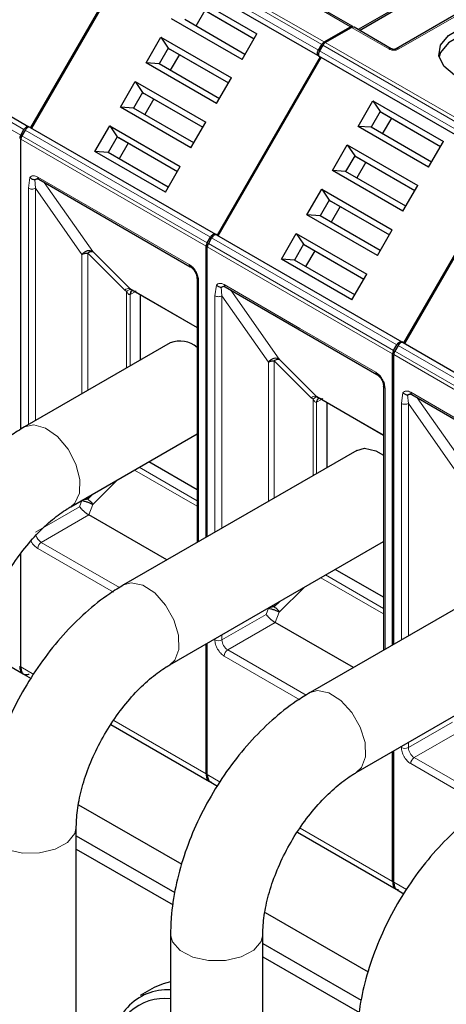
# Model space of a CAD drawing. Header units: millimetres. Extents: x 5 to 418, y 2 to 292.
# Tile 32 of 39: x 344 to 354, y 128 to 152. Entities that reach past the tile are written whole.
import ezdxf

# ---------------------------------------------------------------- set-up
doc = ezdxf.new("R2010")
doc.units = ezdxf.units.MM

msp = doc.modelspace()

# ---------------------------------------------------------------- linework, layer by layer
at = {"color": 7, "linetype": 'Continuous', "lineweight": 18}
for p, q in [((346.7324, 153.7817), (351.2296, 151.1855)), ((346.7924, 153.845), (351.2896, 151.2488)), ((346.653, 153.6442), (351.1502, 151.048)), ((351.1502, 150.9094), (346.653, 153.5056)), ((355.1928, 152.2859), (353.0998, 151.0776)), ((351.9264, 151.6164), (351.0213, 152.1389)), ((343.9254, 148.9851), (339.4282, 151.5813)), ((339.5075, 151.7187), (344.0047, 149.1226)), ((352.8598, 151.0776), (351.9547, 151.6001)), ((351.2579, 151.1691), (355.7551, 148.573)), ((351.3179, 151.2325), (355.8151, 148.6363)), ((351.1785, 151.0317), (355.6757, 148.4355)), ((355.6757, 148.2969), (351.1785, 150.8931)), ((348.4509, 146.3726), (343.9537, 148.9688)), ((344.033, 149.1062), (348.5302, 146.51)), ((348.426, 146.289), (343.9288, 148.8851)), ((344.1127, 147.6978), (344.1491, 147.9609)), ((344.3389, 147.9704), (346.1774, 146.9091)), ((344.2824, 147.6978), (344.2647, 147.9092)), ((344.4971, 147.8385), (345.6756, 146.1617)), ((344.1127, 141.9593), (344.1127, 147.6978)), ((344.2824, 147.6978), (345.412, 146.0912)), ((344.2824, 142.0572), (344.2824, 147.6978)), ((346.1774, 146.9091), (348.0159, 145.8477)), ((352.9515, 143.6765), (348.4543, 146.2726)), ((352.9764, 143.7601), (348.4792, 146.3563)), ((348.5585, 146.4937), (353.0557, 143.8975)), ((345.412, 146.0912), (345.4116, 142.7091)), ((345.5532, 146.1248), (345.5531, 142.7908)), ((346.4512, 145.2267), (345.5532, 146.1248)), ((345.6756, 146.1617), (346.5736, 145.2636)), ((348.2422, 145.4558), (348.2422, 139.1182)), ((348.6381, 145.0853), (348.6746, 145.3484)), ((348.8644, 145.3579), (350.7029, 144.2966)), ((346.4512, 145.2267), (346.4954, 145.1901)), ((346.4954, 145.1901), (346.4954, 143.3348)), ((346.5736, 145.2636), (348.207, 144.3207)), ((346.5803, 145.1168), (346.5941, 145.1243)), ((346.5803, 143.3838), (346.5803, 145.1168)), ((346.6844, 145.1765), (346.5941, 145.1243)), ((348.6381, 139.3468), (348.6381, 145.0853)), ((348.8079, 145.0852), (348.7902, 145.2967)), ((348.8079, 145.0852), (349.9374, 143.4787)), ((348.8079, 139.4447), (348.8079, 145.0852)), ((349.0226, 145.226), (350.2011, 143.5492)), ((350.7029, 144.2966), (352.5414, 143.2352)), ((353.084, 143.8812), (357.5812, 141.285)), ((357.477, 141.0639), (352.9798, 143.6601)), ((357.5018, 141.1476), (353.0046, 143.7438)), ((349.9374, 143.4787), (349.9371, 140.0966)), ((350.9767, 142.6142), (350.0786, 143.5123)), ((350.0786, 143.5123), (350.0786, 140.1783)), ((350.2011, 143.5492), (351.0991, 142.6511)), ((352.7676, 142.8433), (352.7676, 136.5057)), ((353.1636, 142.4728), (353.2001, 142.7359)), ((353.3333, 142.4727), (353.3157, 142.6842)), ((353.3899, 142.7454), (355.2284, 141.6841)), ((350.9767, 142.6142), (351.0209, 142.5776)), ((351.0209, 142.5776), (351.0209, 140.7223)), ((351.0991, 142.6511), (352.7325, 141.7082)), ((351.1057, 142.5043), (351.1196, 142.5118)), ((351.1057, 140.7713), (351.1057, 142.5043)), ((351.2099, 142.5639), (351.1196, 142.5118)), ((353.1636, 136.7343), (353.1636, 142.4728)), ((353.3333, 142.4727), (354.4629, 140.8662)), ((353.3333, 136.8322), (353.3333, 142.4727)), ((353.5481, 142.6135), (354.7266, 140.9367)), ((348.207, 139.9767), (346.6829, 140.8566)), ((348.207, 140.1105), (346.7988, 140.9235)), ((346.2754, 140.6213), (345.6756, 140.0215)), ((345.4113, 140.1142), (345.3545, 139.9666)), ((345.4113, 140.1225), (345.4113, 140.1142)), ((345.6866, 140.2815), (345.5531, 140.148)), ((345.5531, 140.2044), (345.5531, 140.148)), ((345.3545, 139.9666), (344.2824, 139.3477)), ((345.6756, 140.0215), (345.5776, 139.7688)), ((345.5776, 139.7688), (344.4238, 139.1028)), ((346.3242, 138.0057), (344.4238, 139.1028)), ((346.1774, 137.8945), (344.3389, 138.9558)), ((352.7325, 137.3642), (351.2083, 138.244)), ((352.7325, 137.498), (351.3243, 138.311)), ((350.8009, 138.0088), (350.2011, 137.409)), ((350.2121, 137.6689), (350.0786, 137.5354)), ((349.9368, 137.5017), (349.88, 137.3541)), ((349.9368, 137.51), (349.9368, 137.5017)), ((350.0786, 137.5919), (350.0786, 137.5354)), ((349.88, 137.3541), (348.8079, 136.7352)), ((350.2011, 137.409), (350.1031, 137.1563)), ((350.1031, 137.1563), (348.9493, 136.4903)), ((348.6381, 136.7352), (348.6381, 136.7603)), ((348.8079, 136.7352), (348.8079, 136.8583)), ((350.8497, 135.3932), (348.9493, 136.4903)), ((350.7029, 135.282), (348.8644, 136.3433)), ((343.9288, 136.0771), (344.24, 135.8975)), ((346.1818, 134.7765), (348.426, 133.481)), ((354.4055, 134.7416), (353.3333, 134.1227)), ((354.6285, 134.5438), (353.4748, 133.8778)), ((353.1636, 134.1227), (353.1636, 134.1478)), ((353.3333, 134.1227), (353.3333, 134.2458)), ((355.3752, 132.7806), (353.4748, 133.8778)), ((355.2284, 132.6695), (353.3899, 133.7308)), ((348.4543, 133.4646), (348.7655, 133.285)), ((350.7073, 132.164), (352.9515, 130.8685)), ((352.9798, 130.8521), (353.291, 130.6725))]:
    msp.add_line(p, q, dxfattribs=at)
at = {"color": 7, "linetype": 'Continuous', "lineweight": 25}
for p, q in [((346.6647, 153.4989), (344.1647, 149.1687)), ((344.193, 149.1524), (346.693, 153.4825)), ((351.1902, 150.8863), (346.693, 153.4825)), ((354.0687, 152.6735), (352.1171, 151.5469)), ((352.1454, 151.5306), (354.097, 152.6572)), ((347.9461, 152.4357), (349.6571, 151.448)), ((355.1328, 152.2918), (353.0398, 151.0835)), ((348.125, 152.1709), (349.5871, 151.3268)), ((348.165, 152.1478), (349.5871, 151.3268)), ((348.395, 152.015), (348.175, 151.6339)), ((351.9864, 151.6224), (351.0813, 152.1449)), ((339.6275, 151.788), (344.1247, 149.1918)), ((349.2972, 150.8246), (347.5862, 151.8124)), ((349.3671, 150.9458), (347.905, 151.7898)), ((351.2896, 151.2488), (351.9264, 151.6164)), ((351.3179, 151.2325), (351.9547, 151.6001)), ((352.9198, 151.0835), (352.0147, 151.606)), ((346.9662, 150.7385), (347.3261, 151.3619)), ((347.3261, 151.3619), (349.0371, 150.3741)), ((347.3261, 151.3619), (347.505, 151.097)), ((349.2972, 150.8246), (349.6571, 151.448)), ((347.505, 151.097), (347.285, 150.7159)), ((347.505, 151.097), (348.9671, 150.2529)), ((347.505, 151.097), (347.545, 151.0739)), ((347.545, 151.0739), (348.9671, 150.2529)), ((351.1502, 151.048), (351.2296, 151.1855)), ((351.2579, 151.1691), (351.1785, 151.0317)), ((347.775, 150.9411), (347.555, 150.5601)), ((351.1902, 150.8863), (348.6902, 146.5562)), ((348.7185, 146.5399), (351.2185, 150.87)), ((351.1502, 150.9094), (351.1902, 150.8863)), ((351.1785, 150.8931), (351.2185, 150.87)), ((355.7157, 148.2738), (351.2185, 150.87)), ((348.6772, 149.7508), (346.9662, 150.7385)), ((347.285, 150.7159), (346.9662, 150.7385)), ((348.7471, 149.8719), (347.285, 150.7159)), ((348.6772, 149.7508), (349.0371, 150.3741)), ((346.3462, 149.6646), (346.7061, 150.288)), ((346.7061, 150.288), (348.4171, 149.3002)), ((346.7061, 150.288), (346.885, 150.0231)), ((346.885, 150.0231), (346.665, 149.6421)), ((346.885, 150.0231), (348.3471, 149.1791)), ((346.885, 150.0231), (346.925, 150)), ((346.925, 150), (348.3471, 149.1791)), ((347.155, 149.8672), (346.935, 149.4862)), ((348.0572, 148.6769), (346.3462, 149.6646)), ((346.665, 149.6421), (346.3462, 149.6646)), ((348.1271, 148.798), (346.665, 149.6421)), ((352.1116, 149.1999), (352.4715, 149.8232)), ((352.4715, 149.8232), (354.1826, 148.8355)), ((352.4715, 149.8232), (352.6505, 149.5584)), ((352.6505, 149.5584), (352.4305, 149.1773)), ((352.6505, 149.5584), (354.1126, 148.7143)), ((352.6505, 149.5584), (352.6905, 149.5353)), ((352.6905, 149.5353), (354.1126, 148.7143)), ((352.9205, 149.4025), (352.7005, 149.0214)), ((344.1647, 149.1687), (344.1247, 149.1918)), ((344.153, 149.1755), (348.6502, 146.5793)), ((345.7262, 148.5908), (346.0861, 149.2141)), ((346.0861, 149.2141), (347.7971, 148.2264)), ((346.0861, 149.2141), (346.265, 148.9492)), ((348.0572, 148.6769), (348.4171, 149.3002)), ((353.8227, 148.2121), (352.1116, 149.1999)), ((352.4305, 149.1773), (352.1116, 149.1999)), ((353.8926, 148.3332), (352.4305, 149.1773)), ((343.9254, 148.9851), (344.0047, 149.1226)), ((344.033, 149.1062), (343.9537, 148.9688)), ((346.265, 148.9492), (346.045, 148.5682)), ((346.265, 148.9492), (347.7271, 148.1052)), ((346.265, 148.9492), (346.305, 148.9262)), ((346.305, 148.9262), (347.7271, 148.1052)), ((343.9288, 141.8483), (343.9288, 148.8851)), ((346.535, 148.7934), (346.315, 148.4123)), ((351.4916, 148.126), (351.8515, 148.7494)), ((351.8515, 148.7494), (353.5626, 147.7616)), ((351.8515, 148.7494), (352.0305, 148.4845)), ((353.8227, 148.2121), (354.1826, 148.8355)), ((347.4372, 147.603), (345.7262, 148.5908)), ((346.045, 148.5682), (345.7262, 148.5908)), ((347.5071, 147.7241), (346.045, 148.5682)), ((352.0305, 148.4845), (351.8105, 148.1034)), ((352.0305, 148.4845), (353.4926, 147.6404)), ((352.0305, 148.4845), (352.0705, 148.4614)), ((352.0705, 148.4614), (353.4926, 147.6404)), ((347.4372, 147.603), (347.7971, 148.2264)), ((352.3005, 148.3286), (352.0805, 147.9476)), ((355.7157, 148.2738), (353.2157, 143.9437)), ((353.244, 143.9274), (355.744, 148.2575)), ((353.2027, 147.1382), (351.4916, 148.126)), ((351.8105, 148.1034), (351.4916, 148.126)), ((353.2726, 147.2594), (351.8105, 148.1034)), ((344.3638, 147.9155), (348.0408, 145.7928)), ((353.2027, 147.1382), (353.5626, 147.7616)), ((350.8716, 147.0521), (351.2315, 147.6755)), ((351.2315, 147.6755), (352.9426, 146.6877)), ((351.2315, 147.6755), (351.4105, 147.4106)), ((351.4105, 147.4106), (351.1905, 147.0296)), ((351.4105, 147.4106), (352.8726, 146.5666)), ((351.4105, 147.4106), (351.4505, 147.3875)), ((351.4505, 147.3875), (352.8726, 146.5665)), ((351.6805, 147.2547), (351.4605, 146.8737)), ((352.5827, 146.0644), (350.8716, 147.0521)), ((351.1905, 147.0296), (350.8716, 147.0521)), ((352.6526, 146.1855), (351.1905, 147.0296)), ((348.4509, 146.3726), (348.5302, 146.51)), ((348.6902, 146.5562), (348.6502, 146.5793)), ((348.6785, 146.563), (353.1757, 143.9668)), ((350.2516, 145.9783), (350.6115, 146.6016)), ((350.6115, 146.6016), (352.3226, 145.6139)), ((350.6115, 146.6016), (350.7905, 146.3367)), ((352.5827, 146.0644), (352.9426, 146.6877)), ((348.426, 139.2243), (348.426, 146.289)), ((348.4543, 139.2406), (348.4543, 146.2726)), ((348.5585, 146.4937), (348.4792, 146.3563)), ((350.7905, 146.3367), (350.5705, 145.9557)), ((350.7905, 146.3367), (352.2526, 145.4927)), ((350.7905, 146.3367), (350.8305, 146.3136)), ((350.8305, 146.3136), (352.2526, 145.4927)), ((351.0605, 146.1809), (350.8405, 145.7998)), ((351.9627, 144.9905), (350.2516, 145.9783)), ((350.5705, 145.9557), (350.2516, 145.9783)), ((352.0326, 145.1116), (350.5705, 145.9557)), ((351.9627, 144.9905), (352.3226, 145.6139)), ((348.207, 145.5048), (348.207, 139.0979)), ((348.2073, 145.5001), (348.207, 145.5048)), ((346.5736, 145.2636), (346.6041, 145.2419)), ((346.5868, 145.2513), (348.207, 144.3159)), ((346.6299, 145.2129), (346.6444, 145.2181)), ((346.828, 145.1121), (346.828, 143.5268)), ((348.8893, 145.303), (352.5662, 143.1803)), ((347.5549, 143.9465), (344.0194, 141.9054)), ((352.9764, 143.7601), (353.0557, 143.8975)), ((353.084, 143.8812), (353.0046, 143.7438)), ((353.2157, 143.9437), (353.1757, 143.9668)), ((353.204, 143.9505), (357.7012, 141.3543)), ((352.9515, 136.6118), (352.9515, 143.6765)), ((352.9798, 136.6281), (352.9798, 143.6601)), ((352.7325, 142.8923), (352.7325, 136.4854)), ((352.7328, 142.8875), (352.7325, 142.8923)), ((353.4148, 142.6905), (357.0917, 140.5678)), ((351.0991, 142.6511), (351.1295, 142.6294)), ((351.1123, 142.6388), (352.7325, 141.7034)), ((351.1554, 142.6004), (351.1698, 142.6055)), ((351.3534, 142.4996), (351.3534, 140.9143)), ((345.1393, 139.9655), (348.207, 141.7364)), ((352.0804, 141.3339), (346.4236, 138.0683)), ((352.5439, 141.3274), (352.7325, 141.2191)), ((348.207, 140.3805), (347.0326, 141.0585)), ((347.4734, 138.6744), (345.5776, 139.7688)), ((347.5435, 136.1284), (352.7325, 139.1239)), ((343.9288, 136.0771), (343.9288, 138.8383)), ((356.6059, 138.7214), (350.949, 135.4558)), ((352.7325, 137.768), (351.5581, 138.446)), ((351.9989, 136.0619), (350.1031, 137.1563)), ((342.9186, 136.525), (343.9837, 135.9101)), ((348.426, 133.481), (348.426, 136.6378)), ((348.4543, 133.4646), (348.4543, 136.6542)), ((352.069, 133.5159), (357.258, 136.5114)), ((344.0113, 135.8942), (344.1762, 135.799)), ((346.1163, 134.6791), (348.5092, 133.2976)), ((352.9515, 130.8685), (352.9515, 134.0253)), ((352.9798, 130.8521), (352.9798, 134.0417)), ((348.5368, 133.2817), (348.7016, 133.1865)), ((345.3294, 132.7334), (347.8336, 131.2878)), ((345.2751, 119.6319), (345.2751, 132.1994)), ((345.2751, 131.9809), (347.6653, 130.6011)), ((350.6417, 132.0665), (353.0347, 130.6851)), ((345.2751, 131.6543), (347.6214, 130.2998)), ((353.0623, 130.6692), (353.2271, 130.574)), ((349.8549, 130.1209), (352.3591, 128.6753)), ((347.5606, 129.5869), (347.5606, 115.2549)), ((349.8006, 115.2549), (349.8006, 129.5869)), ((349.8006, 129.3684), (352.1908, 127.9885)), ((349.8006, 129.0418), (352.1469, 127.6873)), ((347.1656, 128.2954), (346.8261, 128.0995))]:
    msp.add_line(p, q, dxfattribs=at)
at = {"color": 7, "linetype": 'Continuous', "lineweight": 25, "flags": 128}
for points in [[(354.4506, 150.4448), (354.1916, 150.6583), (354.0747, 150.91), (354.1141, 151.1697), (354.3049, 151.4059), (354.6242, 151.5902), (355.0333, 151.7003), (355.4831, 151.7231), (355.9192, 151.6556), (356.289, 151.5061)], [(356.289, 151.3265), (355.9192, 151.476), (355.4831, 151.5434), (355.0333, 151.5207), (354.6242, 151.4105), (354.3049, 151.2263), (354.1141, 150.99), (354.0791, 150.8856)], [(348.0368, 145.7954), (348.0391, 145.7938), (348.0408, 145.7928)], [(352.5622, 143.1829), (352.5646, 143.1813), (352.5662, 143.1803)], [(352.0804, 141.3339), (352.2664, 141.386), (352.5439, 141.3274)], [(347.5606, 128.4313), (347.3789, 128.3894), (347.1656, 128.2954)]]:
    msp.add_lwpolyline(points, dxfattribs=at)
at = {"color": 7, "linetype": 'Continuous', "lineweight": 18, "flags": 128}
for points in [[(344.0195, 141.9055), (344.2458, 141.9575), (344.5278, 141.8778), (344.8167, 141.6709), (345.0736, 141.3646), (345.2638, 141.0004), (345.3615, 140.6274), (345.3536, 140.296), (345.2411, 140.051), (345.1428, 139.9675)], [(346.4235, 138.0683), (346.6096, 138.1204), (346.887, 138.0618)], [(346.887, 138.0618), (347.1775, 137.873), (347.4418, 137.5797), (347.6441, 137.2213), (347.7573, 136.8464), (347.766, 136.5054), (347.669, 136.2446), (347.5438, 136.1285)], [(350.9489, 135.4557), (351.13, 135.5076), (351.4068, 135.4517)], [(351.4068, 135.4517), (351.6974, 135.2654), (351.9625, 134.9738), (352.1664, 134.6162), (352.2815, 134.2411), (352.2923, 133.899), (352.1973, 133.6362), (352.0692, 133.516)], [(343.2725, 131.8013), (343.5812, 131.6441), (343.9674, 131.5619), (344.3789, 131.5658), (344.7603, 131.6553), (345.0598, 131.8183), (345.2372, 132.0327), (345.2751, 132.1957)], [(347.5606, 129.587), (347.6062, 129.4042), (347.793, 129.1925)], [(347.793, 129.1925), (348.0997, 129.0341), (348.4848, 128.9502), (348.8964, 128.9524), (349.2789, 129.0403), (349.5805, 129.2019), (349.7606, 129.4156), (349.8006, 129.5832)]]:
    msp.add_lwpolyline(points, dxfattribs=at)
at = {"color": 7, "linetype": 'Continuous', "lineweight": 18}
for centre, radius, start, end in [((344.396, 147.9631), 0.0575, 172.74417, 235.94365), ((348.0778, 145.8421), 0.0621, 174.79359, 228.71218), ((348.2679, 145.512), 0.0618, 191.12459, 245.37522), ((348.9215, 145.3506), 0.0575, 172.74417, 235.94365), ((346.5562, 145.0997), 0.1648, 83.93525, 129.59813), ((346.6849, 145.1234), 0.1049, 120.50191, 183.60726), ((346.6952, 145.134), 0.1016, 127.44584, 185.46637), ((352.6032, 143.2296), 0.0621, 174.79359, 228.71218), ((352.7934, 142.8995), 0.0618, 191.12459, 245.37522), ((353.447, 142.7381), 0.0575, 172.74417, 235.94365), ((351.0817, 142.4872), 0.1648, 83.93525, 129.59813), ((351.2104, 142.5109), 0.1049, 120.50191, 183.60726), ((351.2207, 142.5215), 0.1016, 127.44584, 185.46637), ((344.5909, 139.3631), 0.3093, 196.63447, 237.30313), ((344.5232, 138.9474), 0.1844, 122.60547, 177.39448), ((348.723, 136.899), 0.1844, 242.60967, 297.39033), ((349.1149, 136.7492), 0.3074, 182.60548, 237.39452), ((349.0486, 136.3349), 0.1844, 122.60547, 177.39448), ((353.2485, 134.2865), 0.1844, 242.60967, 297.39033), ((353.6404, 134.1367), 0.3074, 182.60548, 237.39452), ((353.5741, 133.7224), 0.1844, 122.60547, 177.39448)]:
    msp.add_arc(centre, radius, start, end, dxfattribs=at)
at = {"color": 7, "linetype": 'Continuous', "lineweight": 25}
for centre, radius, start, end in [((347.7853, 143.3458), 0.6433, 49.0391, 110.98395), ((347.4958, 126.903), 1.3406, 87.23137, 186.97655), ((347.4169, 126.7878), 1.2429, 83.36283, 181.70639)]:
    msp.add_arc(centre, radius, start, end, dxfattribs=at)
for points in [[(351.9864, 151.6224), (351.9823, 151.6243), (351.974, 151.628), (351.9591, 151.6283), (351.9431, 151.625), (351.932, 151.6193), (351.9264, 151.6164)], [(352.0147, 151.606), (352.0105, 151.6079), (352.0022, 151.6117), (351.9873, 151.612), (351.9714, 151.6086), (351.9602, 151.603), (351.9547, 151.6001)], [(351.1502, 150.9094), (351.1433, 150.9156), (351.1293, 150.9278), (351.1234, 150.9632), (351.1293, 151.0056), (351.1433, 151.0339), (351.1502, 151.048)], [(351.2896, 151.2488), (351.284, 151.2452), (351.2729, 151.2381), (351.2569, 151.223), (351.242, 151.2055), (351.2337, 151.1922), (351.2296, 151.1855)], [(351.3179, 151.2325), (351.3123, 151.2289), (351.3012, 151.2218), (351.2852, 151.2067), (351.2703, 151.1892), (351.262, 151.1758), (351.2579, 151.1691)], [(351.1785, 151.0317), (351.1716, 151.0176), (351.1576, 150.9893), (351.1517, 150.9469), (351.1576, 150.9114), (351.1716, 150.8992), (351.1785, 150.8931)], [(344.0047, 149.1226), (344.0135, 149.1356), (344.031, 149.1618), (344.0647, 149.1882), (344.0985, 149.2008), (344.116, 149.1948), (344.1247, 149.1918)], [(344.153, 149.1755), (344.1443, 149.1785), (344.1267, 149.1844), (344.093, 149.1719), (344.0593, 149.1455), (344.0418, 149.1193), (344.033, 149.1062)], [(343.9254, 148.9851), (343.9217, 148.9782), (343.9143, 148.9643), (343.9066, 148.9426), (343.9015, 148.9213), (343.9008, 148.9081), (343.9005, 148.9015)], [(343.9537, 148.9688), (343.95, 148.9618), (343.9425, 148.948), (343.9348, 148.9263), (343.9298, 148.9049), (343.9291, 148.8917), (343.9288, 148.8851)], [(348.5302, 146.51), (348.539, 146.5231), (348.5565, 146.5493), (348.5902, 146.5757), (348.6239, 146.5883), (348.6415, 146.5823), (348.6502, 146.5793)], [(348.6785, 146.563), (348.6697, 146.566), (348.6522, 146.5719), (348.6185, 146.5593), (348.5848, 146.533), (348.5673, 146.5068), (348.5585, 146.4937)], [(348.4509, 146.3726), (348.4472, 146.3657), (348.4397, 146.3518), (348.432, 146.3301), (348.427, 146.3087), (348.4263, 146.2956), (348.426, 146.289)], [(348.4792, 146.3563), (348.4754, 146.3493), (348.468, 146.3355), (348.4603, 146.3138), (348.4552, 146.2924), (348.4546, 146.2792), (348.4543, 146.2726)], [(345.6756, 146.1617), (345.6553, 146.1701), (345.6146, 146.1869), (345.5396, 146.1787), (345.4665, 146.1473), (345.4301, 146.1099), (345.412, 146.0912)], [(345.412, 146.0912), (345.4217, 146.0962), (345.4413, 146.1062), (345.4763, 146.1167), (345.5139, 146.1235), (345.5401, 146.1244), (345.5532, 146.1248)], [(353.0557, 143.8975), (353.0645, 143.9106), (353.082, 143.9368), (353.1157, 143.9632), (353.1494, 143.9757), (353.1669, 143.9698), (353.1757, 143.9668)], [(353.204, 143.9505), (353.1952, 143.9535), (353.1777, 143.9594), (353.144, 143.9468), (353.1103, 143.9205), (353.0928, 143.8943), (353.084, 143.8812)], [(352.9764, 143.7601), (352.9726, 143.7532), (352.9652, 143.7393), (352.9575, 143.7176), (352.9524, 143.6962), (352.9518, 143.683), (352.9515, 143.6765)], [(353.0046, 143.7438), (353.0009, 143.7368), (352.9935, 143.723), (352.9858, 143.7013), (352.9807, 143.6799), (352.9801, 143.6667), (352.9798, 143.6601)], [(350.2011, 143.5492), (350.1808, 143.5576), (350.1401, 143.5744), (350.0651, 143.5662), (349.992, 143.5348), (349.9556, 143.4974), (349.9374, 143.4787)], [(349.9374, 143.4787), (349.9472, 143.4837), (349.9668, 143.4937), (350.0018, 143.5042), (350.0394, 143.511), (350.0656, 143.5118), (350.0786, 143.5123)], [(345.5531, 140.148), (345.5649, 140.1395), (345.5885, 140.1227), (345.6219, 140.0911), (345.6522, 140.0569), (345.6678, 140.0333), (345.6756, 140.0215)], [(350.0786, 137.5354), (350.0904, 137.527), (350.114, 137.5102), (350.1473, 137.4786), (350.1776, 137.4444), (350.1933, 137.4208), (350.2011, 137.409)], [(343.9005, 136.0935), (343.9039, 136.0574), (343.9106, 135.9851), (343.9627, 135.9156), (344.0387, 135.8828), (344.1024, 135.8988), (344.1343, 135.9067)], [(348.426, 133.481), (348.4294, 133.4451), (348.4363, 133.3733), (348.4874, 133.3006), (348.5407, 133.2867), (348.5674, 133.2797)], [(352.9515, 130.8685), (352.9549, 130.8326), (352.9617, 130.7608), (353.0128, 130.6881), (353.0662, 130.6742), (353.0929, 130.6672)]]:
    msp.add_open_spline(points, degree=3, dxfattribs=at)
at = {"color": 7, "linetype": 'Continuous', "lineweight": 18}
for points in [[(352.9198, 151.0835), (352.9156, 151.0854), (352.9073, 151.0892), (352.8924, 151.0895), (352.8764, 151.0861), (352.8653, 151.0805), (352.8598, 151.0776)], [(353.0998, 151.0776), (353.0942, 151.0805), (353.0831, 151.0861), (353.0671, 151.0895), (353.0522, 151.0892), (353.0439, 151.0854), (353.0398, 151.0835)], [(344.1127, 147.6978), (344.1251, 147.6921), (344.1498, 147.6808), (344.1975, 147.6759), (344.2452, 147.6807), (344.27, 147.6921), (344.2824, 147.6978)], [(348.6381, 145.0853), (348.6505, 145.0796), (348.6753, 145.0683), (348.723, 145.0634), (348.7707, 145.0682), (348.7955, 145.0796), (348.8079, 145.0852)], [(353.1636, 142.4728), (353.176, 142.4671), (353.2008, 142.4557), (353.2485, 142.4509), (353.2962, 142.4557), (353.321, 142.4671), (353.3333, 142.4727)]]:
    msp.add_open_spline(points, degree=3, dxfattribs=at)
for points, knots in [([(353.0998, 151.0776), (353.0801, 151.0679), (353.0526, 151.0542), (353.0073, 151.0463), (352.9757, 151.0452), (352.9446, 151.0473), (352.9032, 151.0559), (352.8777, 151.0687), (352.8598, 151.0776)], [0, 0, 0, 0, 0.28232556, 0.3956386, 0.51777025, 0.63110711, 0.74043539, 1, 1, 1, 1]), ([(344.1491, 147.9609), (344.1604, 147.9717), (344.1831, 147.9934), (344.2299, 148.0036), (344.2825, 147.9986), (344.3201, 147.9798), (344.3389, 147.9704)], [0, 0, 0, 0, 0.2492254, 0.4999518, 0.7492335, 1, 1, 1, 1]), ([(348.0159, 145.8477), (348.0443, 145.8278), (348.0883, 145.797), (348.141, 145.7341), (348.177, 145.6796), (348.2062, 145.6211), (348.2344, 145.5439), (348.2391, 145.4904), (348.2422, 145.4558)], [0, 0, 0, 0, 0.239443, 0.3695074, 0.4999998, 0.6300645, 0.760557, 1, 1, 1, 1]), ([(348.6746, 145.3484), (348.6859, 145.3592), (348.7085, 145.3809), (348.7554, 145.3911), (348.808, 145.3861), (348.8456, 145.3673), (348.8644, 145.3579)], [0, 0, 0, 0, 0.2492254, 0.49995182, 0.7492335, 1, 1, 1, 1]), ([(346.4954, 145.1901), (346.506, 145.1996), (346.5275, 145.2189), (346.5578, 145.2371), (346.5847, 145.2462), (346.5977, 145.2433), (346.6041, 145.2419)], [0, 0, 0, 0, 0.2460807, 0.5, 0.7539193, 1, 1, 1, 1]), ([(346.5803, 145.1168), (346.5773, 145.1161), (346.5712, 145.1144), (346.5575, 145.1169), (346.5276, 145.1358), (346.5091, 145.1669), (346.4954, 145.1901)], [0, 0, 0, 0, 0.0804047, 0.1687507, 0.3816896, 1, 1, 1, 1]), ([(346.6041, 145.2419), (346.6288, 145.2272), (346.6624, 145.2073), (346.7041, 145.1986), (346.7211, 145.1995), (346.7273, 145.202), (346.7303, 145.2032)], [0, 0, 0, 0, 0.6068166, 0.8244318, 0.9155486, 1, 1, 1, 1]), ([(352.5414, 143.2352), (352.5698, 143.2153), (352.6137, 143.1845), (352.6665, 143.1216), (352.7025, 143.0671), (352.7317, 143.0086), (352.7599, 142.9314), (352.7646, 142.8779), (352.7676, 142.8433)], [0, 0, 0, 0, 0.239443, 0.3695074, 0.4999998, 0.6300645, 0.760557, 1, 1, 1, 1]), ([(353.2001, 142.7359), (353.2114, 142.7467), (353.234, 142.7684), (353.2809, 142.7786), (353.3335, 142.7736), (353.371, 142.7548), (353.3899, 142.7454)], [0, 0, 0, 0, 0.2492254, 0.4999518, 0.7492335, 1, 1, 1, 1]), ([(351.0209, 142.5776), (351.0315, 142.5871), (351.053, 142.6064), (351.0833, 142.6246), (351.1102, 142.6337), (351.1232, 142.6308), (351.1295, 142.6294)], [0, 0, 0, 0, 0.2460807, 0.5, 0.7539193, 1, 1, 1, 1]), ([(351.1057, 142.5043), (351.1028, 142.5036), (351.0967, 142.5019), (351.083, 142.5044), (351.0531, 142.5233), (351.0346, 142.5544), (351.0209, 142.5776)], [0, 0, 0, 0, 0.0804047, 0.1687507, 0.3816896, 1, 1, 1, 1]), ([(351.1295, 142.6294), (351.1543, 142.6147), (351.1879, 142.5948), (351.2296, 142.5861), (351.2465, 142.587), (351.2528, 142.5895), (351.2558, 142.5907)], [0, 0, 0, 0, 0.6068166, 0.8244318, 0.9155486, 1, 1, 1, 1]), ([(344.3389, 138.9558), (344.3104, 138.9757), (344.2664, 139.0064), (344.2143, 139.0697), (344.1873, 139.1077), (344.1765, 139.1296), (344.1752, 139.132)], [0, 0, 0, 0, 0.4636078, 0.7154377, 0.9680961, 1, 1, 1, 1]), ([(348.8644, 136.3433), (348.836, 136.3632), (348.7921, 136.394), (348.7393, 136.457), (348.7033, 136.5115), (348.6741, 136.57), (348.6459, 136.6471), (348.6412, 136.7006), (348.6381, 136.7352)], [0, 0, 0, 0, 0.239443, 0.3695074, 0.4999998, 0.6300645, 0.760557, 1, 1, 1, 1]), ([(353.3899, 133.7308), (353.3614, 133.7507), (353.3175, 133.7815), (353.2648, 133.8445), (353.2288, 133.899), (353.1995, 133.9575), (353.1714, 134.0346), (353.1667, 134.0881), (353.1636, 134.1227)], [0, 0, 0, 0, 0.239443, 0.3695074, 0.4999998, 0.6300645, 0.760557, 1, 1, 1, 1])]:
    msp.add_open_spline(points, degree=3, knots=knots, dxfattribs=at)
at = {"color": 7, "linetype": 'Continuous', "lineweight": 25}
for points, knots in [([(353.0398, 151.0835), (353.0313, 151.0792), (353.0195, 151.073), (352.9947, 151.0679), (352.9765, 151.0671), (352.9593, 151.0689), (352.9383, 151.0739), (352.9275, 151.0796), (352.9198, 151.0835)], [0, 0, 0, 0, 0.2915567, 0.4094353, 0.5237228, 0.6250088, 0.734944, 1, 1, 1, 1]), ([(344.1491, 147.9609), (344.1565, 147.9535), (344.1719, 147.938), (344.2033, 147.9201), (344.2358, 147.9098), (344.2565, 147.9094), (344.2647, 147.9092)], [0, 0, 0, 0, 0.2392567, 0.5015013, 0.8007506, 1, 1, 1, 1]), ([(344.2647, 147.9092), (344.2674, 147.9094), (344.2729, 147.91), (344.2864, 147.9144), (344.3046, 147.9228), (344.3247, 147.9319), (344.3415, 147.9376), (344.3507, 147.9397), (344.3538, 147.9404)], [0, 0, 0, 0, 0.077668, 0.1661398, 0.3954533, 0.6672433, 0.8863212, 1, 1, 1, 1]), ([(344.3217, 147.9304), (344.3215, 147.9303), (344.3197, 147.9294), (344.3312, 147.9321), (344.3545, 147.9199), (344.3641, 147.9148)], [0, 0, 0, 0, 0.07299083, 0.61693057, 1, 1, 1, 1]), ([(345.5532, 146.1248), (345.5649, 146.132), (345.5885, 146.1466), (345.6219, 146.1596), (345.6522, 146.1658), (345.6678, 146.163), (345.6756, 146.1617)], [0, 0, 0, 0, 0.2500013, 0.5000026, 0.7500039, 1, 1, 1, 1]), ([(348.035, 145.7965), (348.0576, 145.7806), (348.103, 145.7489), (348.1602, 145.6698), (348.2001, 145.5807), (348.2049, 145.5255), (348.2073, 145.498)], [0, 0, 0, 0, 0.2499985, 0.499998, 0.7499985, 1, 1, 1, 1]), ([(348.6746, 145.3484), (348.682, 145.341), (348.6973, 145.3255), (348.7288, 145.3076), (348.7612, 145.2973), (348.782, 145.2969), (348.7902, 145.2967)], [0, 0, 0, 0, 0.2392567, 0.5015013, 0.8007506, 1, 1, 1, 1]), ([(348.7902, 145.2967), (348.7928, 145.2969), (348.7984, 145.2975), (348.8119, 145.3019), (348.8301, 145.3103), (348.8502, 145.3194), (348.867, 145.3251), (348.8762, 145.3272), (348.8793, 145.3279)], [0, 0, 0, 0, 0.07766801, 0.16613982, 0.39545335, 0.66724328, 0.88632122, 1, 1, 1, 1]), ([(348.8471, 145.3179), (348.8469, 145.3178), (348.8452, 145.3169), (348.8566, 145.3196), (348.88, 145.3074), (348.8896, 145.3023)], [0, 0, 0, 0, 0.0729908, 0.6169306, 1, 1, 1, 1]), ([(350.0786, 143.5123), (350.0904, 143.5195), (350.114, 143.5341), (350.1474, 143.5471), (350.1776, 143.5533), (350.1933, 143.5505), (350.2011, 143.5492)], [0, 0, 0, 0, 0.2500013, 0.5000026, 0.7500039, 1, 1, 1, 1]), ([(352.5605, 143.184), (352.5831, 143.1681), (352.6285, 143.1364), (352.6857, 143.0573), (352.7256, 142.9682), (352.7304, 142.913), (352.7328, 142.8855)], [0, 0, 0, 0, 0.2499985, 0.499998, 0.7499985, 1, 1, 1, 1]), ([(353.2001, 142.7359), (353.2074, 142.7285), (353.2228, 142.713), (353.2543, 142.6951), (353.2867, 142.6848), (353.3074, 142.6843), (353.3157, 142.6842)], [0, 0, 0, 0, 0.2392567, 0.5015013, 0.8007506, 1, 1, 1, 1]), ([(353.3157, 142.6842), (353.3183, 142.6844), (353.3239, 142.685), (353.3374, 142.6894), (353.3556, 142.6978), (353.3757, 142.7069), (353.3925, 142.7126), (353.4016, 142.7147), (353.4048, 142.7154)], [0, 0, 0, 0, 0.077668, 0.1661398, 0.3954533, 0.6672433, 0.8863212, 1, 1, 1, 1]), ([(353.3726, 142.7054), (353.3724, 142.7053), (353.3707, 142.7044), (353.3821, 142.7071), (353.4055, 142.6948), (353.4151, 142.6898)], [0, 0, 0, 0, 0.07299083, 0.61693057, 1, 1, 1, 1]), ([(344.0194, 141.9054), (343.9068, 141.8368), (343.5897, 141.6435), (343.0903, 141.2463), (342.541, 140.6984), (342.0422, 140.0776), (341.6037, 139.4012), (341.2349, 138.6841), (340.944, 137.9414), (340.7407, 137.1884), (340.6436, 136.5497), (340.6343, 136.1721), (340.6309, 136.0365)], [0, 0, 0, 0, 0.0605801, 0.1706142, 0.2802833, 0.3895124, 0.4984105, 0.6073104, 0.7165595, 0.8265349, 0.9376759, 1, 1, 1, 1]), ([(345.5531, 140.148), (345.54, 140.1475), (345.5137, 140.1467), (345.4759, 140.1398), (345.4407, 140.1294), (345.4211, 140.1192), (345.4113, 140.1142)], [0, 0, 0, 0, 0.25, 0.5, 0.75, 1, 1, 1, 1]), ([(345.4113, 140.1142), (345.4295, 140.1116), (345.4658, 140.1063), (345.5391, 140.0838), (345.6144, 140.0542), (345.6552, 140.0324), (345.6756, 140.0215)], [0, 0, 0, 0, 0.25, 0.5, 0.75, 1, 1, 1, 1]), ([(342.8709, 136.0365), (342.8727, 136.1101), (342.8778, 136.3253), (342.9389, 136.7361), (343.0828, 137.2628), (343.3015, 137.8101), (343.5871, 138.3498), (343.9274, 138.8553), (344.3047, 139.3021), (344.6889, 139.6613), (344.9692, 139.8647), (345.111, 139.9487), (345.1393, 139.9655)], [0, 0, 0, 0, 0.0584034, 0.170689, 0.2847823, 0.4006284, 0.5175964, 0.6349379, 0.751719, 0.8671062, 0.9734945, 1, 1, 1, 1]), ([(345.3545, 139.9666), (345.3678, 139.9496), (345.3936, 139.9165), (345.4455, 139.8669), (345.4888, 139.8306), (345.5205, 139.8064), (345.5506, 139.7852), (345.5687, 139.7742), (345.5776, 139.7688)], [0, 0, 0, 0, 0.2766998, 0.5377684, 0.6616305, 0.7792865, 0.8917061, 1, 1, 1, 1]), ([(346.4236, 138.0683), (346.311, 137.9997), (345.9939, 137.8064), (345.4944, 137.4092), (344.9451, 136.8613), (344.4464, 136.2405), (344.0078, 135.5641), (343.6391, 134.847), (343.3481, 134.1043), (343.1449, 133.3512), (343.0477, 132.7126), (343.0384, 132.335), (343.0351, 132.1994)], [0, 0, 0, 0, 0.0605801, 0.1706142, 0.2802833, 0.3895124, 0.4984105, 0.6073104, 0.7165595, 0.8265349, 0.9376759, 1, 1, 1, 1]), ([(350.0786, 137.5354), (350.0655, 137.535), (350.0392, 137.5342), (350.0014, 137.5273), (349.9662, 137.5168), (349.9466, 137.5067), (349.9368, 137.5017)], [0, 0, 0, 0, 0.25, 0.5, 0.75, 1, 1, 1, 1]), ([(349.9368, 137.5017), (349.955, 137.499), (349.9913, 137.4938), (350.0646, 137.4713), (350.1399, 137.4417), (350.1807, 137.4199), (350.2011, 137.409)], [0, 0, 0, 0, 0.25, 0.5, 0.75, 1, 1, 1, 1]), ([(349.88, 137.3541), (349.8933, 137.3371), (349.9191, 137.304), (349.971, 137.2544), (350.0143, 137.2181), (350.0459, 137.1939), (350.0761, 137.1727), (350.0942, 137.1617), (350.1031, 137.1563)], [0, 0, 0, 0, 0.2766998, 0.5377684, 0.6616305, 0.7792865, 0.8917061, 1, 1, 1, 1]), ([(343.9288, 136.0771), (343.9325, 136.0417), (343.9399, 135.9709), (343.9752, 135.911), (344.0073, 135.9002), (344.0137, 135.8981)], [0, 0, 0, 0, 0.44458708, 0.88917416, 1, 1, 1, 1]), ([(345.2751, 132.1994), (345.2768, 132.273), (345.2819, 132.4882), (345.343, 132.899), (345.487, 133.4257), (345.7057, 133.973), (345.9913, 134.5126), (346.3315, 135.0182), (346.7089, 135.465), (347.0931, 135.8242), (347.3733, 136.0276), (347.5152, 136.1116), (347.5435, 136.1284)], [0, 0, 0, 0, 0.05840335, 0.170689, 0.28478231, 0.40062842, 0.51759643, 0.63493792, 0.75171901, 0.86710622, 0.97349454, 1, 1, 1, 1]), ([(350.949, 135.4558), (350.8365, 135.3872), (350.5194, 135.1939), (350.0199, 134.7967), (349.4706, 134.2488), (348.9718, 133.628), (348.5333, 132.9516), (348.1646, 132.2345), (347.8736, 131.4918), (347.6704, 130.7387), (347.5732, 130.1001), (347.5639, 129.7225), (347.5606, 129.5869)], [0, 0, 0, 0, 0.0605801, 0.1706142, 0.2802833, 0.3895124, 0.4984105, 0.6073104, 0.7165595, 0.8265349, 0.9376759, 1, 1, 1, 1]), ([(348.4543, 133.4646), (348.458, 133.4292), (348.4654, 133.3584), (348.5006, 133.2985), (348.5328, 133.2877), (348.5392, 133.2855)], [0, 0, 0, 0, 0.44458708, 0.88917416, 1, 1, 1, 1]), ([(349.8006, 129.5869), (349.8023, 129.6605), (349.8074, 129.8757), (349.8685, 130.2865), (350.0125, 130.8132), (350.2311, 131.3605), (350.5167, 131.9001), (350.857, 132.4057), (351.2344, 132.8525), (351.6186, 133.2117), (351.8988, 133.4151), (352.0407, 133.4991), (352.069, 133.5159)], [0, 0, 0, 0, 0.05840335, 0.170689, 0.28478231, 0.40062842, 0.51759643, 0.63493792, 0.75171901, 0.86710622, 0.97349454, 1, 1, 1, 1]), ([(355.4745, 132.8433), (355.3619, 132.7747), (355.0449, 132.5813), (354.5454, 132.1842), (353.9961, 131.6363), (353.4973, 131.0155), (353.0588, 130.3391), (352.69, 129.622), (352.3991, 128.8793), (352.1959, 128.1262), (352.0987, 127.4876), (352.0894, 127.11), (352.0861, 126.9744)], [0, 0, 0, 0, 0.0605801, 0.1706142, 0.2802833, 0.3895124, 0.4984105, 0.6073104, 0.7165595, 0.8265349, 0.9376759, 1, 1, 1, 1]), ([(352.9798, 130.8521), (352.9835, 130.8167), (352.9908, 130.7459), (353.0261, 130.686), (353.0583, 130.6752), (353.0647, 130.673)], [0, 0, 0, 0, 0.44458708, 0.88917416, 1, 1, 1, 1])]:
    msp.add_open_spline(points, degree=3, knots=knots, dxfattribs=at)

doc.saveas('drawing.dxf')
